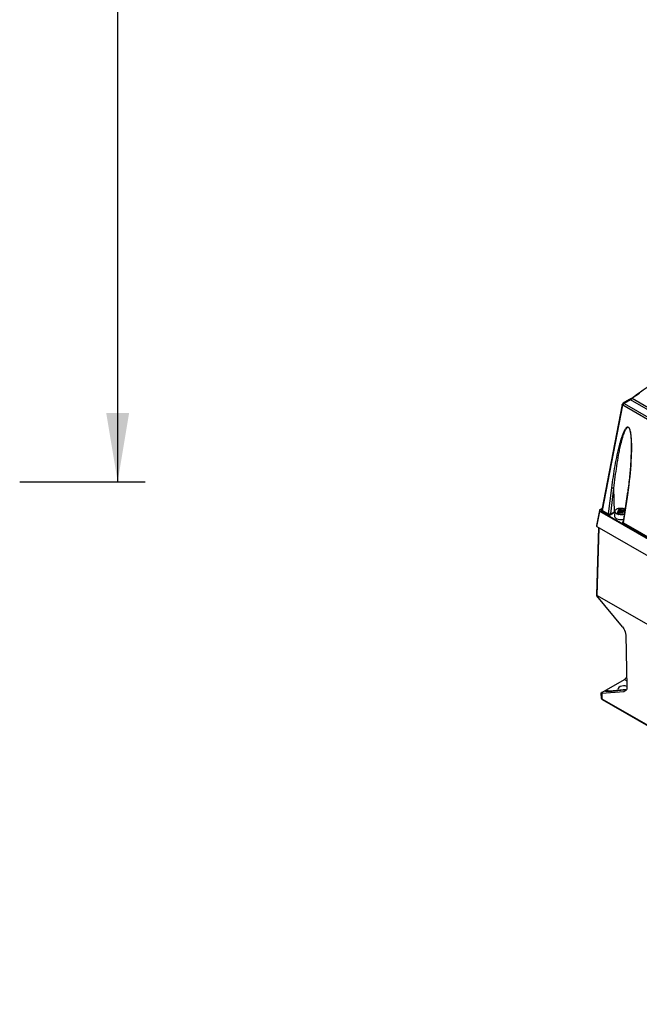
# Model space of a CAD drawing. Header units: inches. Extents: x 0 to 82.7, y 0 to 58.5.
# Tile 27 of 66: x 63.3 to 70, y 14.3 to 25. Entities that reach past the tile are written whole.
import ezdxf

# ---------------------------------------------------------------- set-up
doc = ezdxf.new("R2010")
doc.units = ezdxf.units.IN
doc.header["$LTSCALE"] = 4.547244
doc.header["$MEASUREMENT"] = 0
doc.layers.get('0').update_dxf_attribs({"linetype": 'CONTINUOUS'})
doc.styles.get("Standard").update_dxf_attribs({"font": 'txt', "width": 0.8})
doc.dimstyles.new('DIMSTYLE_1', dxfattribs={"dimtxt": 0.78125, "dimasz": 0.75, "dimexe": 0.18, "dimexo": 0.0625, "dimgap": 0.09, "dimtad": 1, "dimdec": 0, "dimzin": 4, "dimdsep": 46, "dimtxsty": 'STANDARD', "dimblk": '_FILLED', "dimblk1": '_FILLED', "dimblk2": '_FILLED', "dimcen": 0.09, "dimadec": 0, "dimazin": 0, "dimtfac": 1, "dimtdec": 0, "dimtofl": 0, "dimtmove": 0, "dimatfit": 3, "dimldrblk": '_FILLED', "dimfxl": 1, "dimtolj": 1, "dimtzin": 4, "dimarcsym": 0})

# ---------------------------------------------------------------- blocks, each defined once
blk = doc.blocks.new('_FILLED')
at = {"color": 0, "linetype": 'BYBLOCK'}
blk.add_solid([(0, 0), (-1, 0.167), (-1, -0.167)], dxfattribs=at)
blk = doc.blocks.new('*D7')
at = {"color": 7, "linetype": 'CONTINUOUS'}
for p, q in [((63.253, 35.793), (64.624, 35.793)), ((64.324, 35.793), (64.324, 27.885)), ((64.324, 19.976), (64.324, 27.885)), ((63.253, 19.976), (64.624, 19.976))]:
    blk.add_line(p, q, dxfattribs=at)
at = {"color": 7, "linetype": 'CONTINUOUS', "xscale": 0.75, "yscale": 0.75, "zscale": 0.75}
for p, rotation in [((64.324, 35.793), 90), ((64.324, 19.976), 270)]:
    blk.add_blockref('_FILLED', p, dxfattribs=dict(at, rotation=rotation))
at = {"color": 7, "linetype": 'CONTINUOUS', "insert": (63.348, 27.885), "char_height": 0.7812, "width": 1.875, "attachment_point": 2, "rotation": 90, "line_spacing_factor": 0.9}
blk.add_mtext('402', dxfattribs=at)

msp = doc.modelspace()

# ---------------------------------------------------------------- linework, layer by layer
at = {"color": 7, "linetype": 'CONTINUOUS'}
for p, q in [((69.921, 20.873), (69.851, 20.833)), ((69.93, 20.872), (69.861, 20.832)), ((69.921, 20.873), (69.92, 20.873)), ((69.925, 20.875), (69.921, 20.873)), ((75.494, 17.66), (69.93, 20.872)), ((69.939, 20.885), (69.945, 20.889)), ((75.524, 17.665), (69.949, 20.884)), ((69.842, 20.819), (69.62, 19.669)), ((69.626, 19.66), (69.847, 20.811)), ((69.848, 20.813), (69.847, 20.811)), ((75.403, 17.603), (69.847, 20.811)), ((69.861, 20.832), (75.417, 17.624)), ((69.936, 20.229), (69.935, 20.21)), ((69.937, 20.246), (69.936, 20.229)), ((69.938, 20.282), (69.937, 20.264)), ((69.937, 20.264), (69.937, 20.246)), ((69.939, 20.307), (69.938, 20.293)), ((69.938, 20.293), (69.938, 20.282)), ((69.93, 20.135), (69.928, 20.116)), ((69.931, 20.154), (69.93, 20.135)), ((69.932, 20.173), (69.931, 20.154)), ((69.934, 20.192), (69.932, 20.173)), ((69.935, 20.21), (69.934, 20.192)), ((69.919, 20.016), (69.917, 19.995)), ((69.921, 20.036), (69.919, 20.016)), ((69.923, 20.056), (69.921, 20.036)), ((69.925, 20.077), (69.923, 20.056)), ((69.927, 20.096), (69.925, 20.077)), ((69.928, 20.116), (69.927, 20.096)), ((69.724, 19.908), (69.689, 19.623)), ((69.717, 19.624), (69.751, 19.905)), ((69.755, 19.646), (69.751, 19.905)), ((69.906, 19.91), (69.904, 19.888)), ((69.909, 19.932), (69.906, 19.91)), ((69.912, 19.953), (69.909, 19.932)), ((69.914, 19.974), (69.912, 19.953)), ((69.917, 19.995), (69.914, 19.974)), ((69.893, 19.815), (69.851, 19.536)), ((69.856, 19.527), (69.899, 19.807)), ((69.897, 19.844), (69.893, 19.815)), ((69.901, 19.866), (69.897, 19.844)), ((69.904, 19.888), (69.901, 19.866)), ((69.591, 19.661), (69.559, 19.496)), ((69.565, 19.487), (69.596, 19.652)), ((69.591, 19.662), (69.591, 19.661)), ((73.895, 17.17), (69.596, 19.652)), ((69.598, 19.67), (69.623, 19.684)), ((69.599, 19.668), (69.601, 19.669)), ((69.623, 19.682), (69.601, 19.669)), ((69.601, 19.658), (73.899, 17.176)), ((69.685, 19.617), (69.622, 19.654)), ((69.626, 19.66), (69.689, 19.623)), ((69.717, 19.624), (69.755, 19.646)), ((69.76, 19.639), (69.722, 19.617)), ((69.761, 19.648), (69.756, 19.604)), ((69.762, 19.656), (69.764, 19.661)), ((69.786, 19.622), (69.78, 19.625)), ((69.787, 19.637), (69.796, 19.642)), ((69.801, 19.629), (69.787, 19.637)), ((69.795, 19.653), (69.79, 19.648)), ((69.79, 19.648), (69.79, 19.647)), ((69.796, 19.642), (69.792, 19.644)), ((69.795, 19.644), (69.795, 19.653)), ((69.796, 19.642), (69.796, 19.632)), ((69.797, 19.664), (69.797, 19.658)), ((69.797, 19.658), (69.797, 19.631)), ((69.797, 19.631), (69.797, 19.636)), ((69.797, 19.635), (69.798, 19.633)), ((69.81, 19.634), (69.801, 19.629)), ((69.813, 19.668), (69.803, 19.667)), ((69.803, 19.667), (69.803, 19.641)), ((69.803, 19.641), (69.813, 19.641)), ((69.803, 19.639), (69.803, 19.641)), ((69.812, 19.632), (69.81, 19.634)), ((69.813, 19.641), (69.813, 19.668)), ((69.819, 19.642), (69.821, 19.642)), ((69.82, 19.631), (69.829, 19.634)), ((69.83, 19.671), (69.821, 19.669)), ((69.821, 19.669), (69.821, 19.642)), ((69.821, 19.642), (69.83, 19.645)), ((69.83, 19.645), (69.83, 19.671)), ((69.83, 19.645), (69.83, 19.634)), ((69.837, 19.637), (69.838, 19.642)), ((69.837, 19.635), (69.847, 19.635)), ((69.838, 19.67), (69.838, 19.644)), ((69.838, 19.67), (69.84, 19.668)), ((69.838, 19.644), (69.84, 19.641)), ((69.838, 19.642), (69.838, 19.644)), ((69.84, 19.639), (69.839, 19.635)), ((69.84, 19.668), (69.849, 19.673)), ((69.84, 19.668), (69.84, 19.641)), ((69.84, 19.641), (69.84, 19.639)), ((69.849, 19.635), (69.849, 19.673)), ((69.849, 19.673), (69.863, 19.665)), ((69.853, 19.638), (69.853, 19.644)), ((69.863, 19.665), (69.854, 19.66)), ((69.854, 19.66), (69.854, 19.649)), ((69.854, 19.66), (69.858, 19.659)), ((69.855, 19.649), (69.86, 19.654)), ((69.858, 19.652), (69.858, 19.659)), ((69.562, 18.739), (69.584, 19.474)), ((69.565, 19.487), (73.959, 16.95)), ((69.776, 19.573), (69.782, 19.57)), ((71.606, 18.508), (69.852, 19.521)), ((69.856, 19.527), (71.61, 18.514)), ((69.568, 18.733), (69.59, 19.472)), ((69.562, 18.736), (69.562, 18.739)), ((69.844, 18.389), (69.565, 18.728)), ((69.568, 18.733), (75.387, 15.374)), ((69.88, 18.3), (69.893, 17.734)), ((69.617, 17.672), (69.866, 17.816)), ((69.866, 17.816), (69.892, 17.801)), ((69.614, 17.611), (69.611, 17.665)), ((69.617, 17.665), (69.86, 17.685)), ((69.617, 17.665), (69.619, 17.604)), ((69.669, 17.698), (69.67, 17.699)), ((69.697, 17.686), (69.67, 17.699)), ((69.672, 17.686), (69.672, 17.686)), ((69.675, 17.686), (69.674, 17.686)), ((69.7, 17.685), (69.887, 17.704)), ((69.888, 17.705), (69.705, 17.686)), ((69.86, 17.685), (69.885, 17.7)), ((69.619, 17.604), (75.386, 14.274)), ((69.619, 17.604), (69.619, 17.602)), ((69.623, 17.595), (75.39, 14.265))]:
    msp.add_line(p, q, dxfattribs=at)
for points in [[(69.932, 20.88), (69.928, 20.878), (69.925, 20.875)], [(69.939, 20.885), (69.936, 20.882), (69.932, 20.88)], [(69.598, 19.67), (69.597, 19.669), (69.595, 19.668), (69.594, 19.667), (69.593, 19.666), (69.592, 19.665), (69.592, 19.663), (69.591, 19.662)], [(69.674, 17.686), (69.673, 17.686), (69.672, 17.686), (69.672, 17.686), (69.672, 17.686), (69.672, 17.686)], [(69.69, 17.685), (69.687, 17.685), (69.684, 17.685), (69.681, 17.685), (69.679, 17.685), (69.677, 17.685), (69.675, 17.686)], [(69.705, 17.686), (69.701, 17.686), (69.697, 17.686), (69.693, 17.685), (69.69, 17.685)]]:
    msp.add_lwpolyline(points, dxfattribs=at)
for centre, radius, start, end in [((69.822, 21.059), 0.216, 300.0601, 304.6141), ((69.811, 21.075), 0.236, 304.5568, 305.1707), ((69.808, 21.079), 0.24, 305.1706, 305.7765), ((73.841, 15.492), 6.65, 124.9831, 125.8201), ((69.861, 20.816), 0.0196, 120.0109, 136.3714), ((67.542, 20.352), 2.403, 358.4531, 359.1602), ((65.506, 20.472), 4.443, 351.3863, 351.6895), ((69.597, 19.66), 0.00612, 169.2951, 179.9214), ((69.804, 19.562), 0.0978, 116.1561, 119.9573), ((69.783, 19.651), 0.022, 165.8848, 173.8478), ((69.822, 19.707), 0.0927, 255.0508, 257.1757), ((70.026, 19.642), 0.205, 180.0274, 180.7667), ((70.124, 19.644), 0.303, 180.7839, 182.3036), ((69.825, 19.72), 0.105, 275.0081, 278.9437), ((69.788, 19.646), 0.0505, 347.2445, 350.1248), ((69.826, 19.713), 0.0987, 278.9446, 283.0582), ((69.825, 19.678), 0.117, 263.2816, 267.1614), ((69.637, 17.638), 0.0395, 119.9337, 122.782), ((69.67, 17.978), 0.295, 274.9893, 275.8191), ((69.633, 17.612), 0.0196, 182.6155, 189.1632), ((69.627, 17.601), 0.00664, 228.5557, 239.9509)]:
    msp.add_arc(centre, radius, start, end, dxfattribs=at)
for centre, major_axis, ratio, start_param, end_param in [((69.579, 19.495), (0.02, 0.0002), 0.571146, 3.028759, 3.909543), ((69.857, 17.709), (0.064, 0.0014), 0.562036, 0.958794, 3.484259)]:
    msp.add_ellipse(centre, major_axis=major_axis, ratio=ratio, start_param=start_param, end_param=end_param, dxfattribs=at)
for points, knots in [([(69.945, 20.889), (70.029, 20.95), (70.353, 21.172), (70.698, 21.363), (70.963, 21.479)], [0, 0, 0, 0, 0.262886, 1, 1, 1, 1]), ([(69.939, 20.885), (69.941, 20.886), (69.945, 20.886), (69.948, 20.884), (69.949, 20.884)], [0, 0, 0, 0, 0.686013, 1, 1, 1, 1]), ([(69.847, 20.811), (69.846, 20.811), (69.843, 20.813), (69.841, 20.817), (69.842, 20.819)], [0, 0, 0, 0, 0.314704, 1, 1, 1, 1]), ([(69.945, 20.317), (69.945, 20.361), (69.945, 20.427), (69.937, 20.504), (69.927, 20.544), (69.918, 20.564), (69.907, 20.575), (69.893, 20.572), (69.884, 20.564), (69.876, 20.554), (69.867, 20.54), (69.857, 20.519), (69.842, 20.485), (69.827, 20.44), (69.811, 20.384), (69.796, 20.327), (69.779, 20.249), (69.759, 20.15), (69.74, 20.03), (69.729, 19.949), (69.724, 19.908)], [0, 0, 0, 0, 0.135335, 0.205087, 0.240909, 0.258771, 0.274116, 0.28618, 0.298522, 0.311502, 0.324945, 0.352738, 0.381336, 0.439989, 0.499906, 0.560679, 0.622105, 0.746476, 0.872509, 1, 1, 1, 1]), ([(69.751, 19.905), (69.756, 19.946), (69.765, 20.027), (69.781, 20.147), (69.798, 20.245), (69.813, 20.323), (69.825, 20.381), (69.837, 20.428), (69.847, 20.464), (69.856, 20.491), (69.865, 20.517), (69.874, 20.538), (69.882, 20.553), (69.89, 20.563), (69.898, 20.57), (69.906, 20.571), (69.915, 20.565), (69.921, 20.552), (69.927, 20.53), (69.932, 20.502), (69.936, 20.469), (69.94, 20.404), (69.939, 20.35), (69.939, 20.307)], [0, 0, 0, 0, 0.126848, 0.25244, 0.376583, 0.437984, 0.498802, 0.558843, 0.588467, 0.617722, 0.64646, 0.674386, 0.687859, 0.700779, 0.712851, 0.719017, 0.726531, 0.74428, 0.762328, 0.797652, 0.832247, 0.866363, 1, 1, 1, 1]), ([(69.902, 19.83), (69.908, 19.867), (69.928, 20.019), (69.941, 20.172), (69.944, 20.287)], [0, 0, 0, 0, 0.246008, 1, 1, 1, 1]), ([(69.751, 19.905), (69.749, 19.905), (69.74, 19.903), (69.73, 19.904), (69.724, 19.908)], [0, 0, 0, 0, 0.229599, 1, 1, 1, 1]), ([(69.899, 19.807), (69.898, 19.807), (69.895, 19.809), (69.893, 19.813), (69.893, 19.815)], [0, 0, 0, 0, 0.318437, 1, 1, 1, 1]), ([(69.773, 19.672), (69.784, 19.681), (69.813, 19.69), (69.844, 19.688), (69.858, 19.683)], [0, 0, 0, 0, 0.47389, 1, 1, 1, 1]), ([(69.601, 19.658), (69.599, 19.659), (69.595, 19.663), (69.598, 19.667), (69.599, 19.668)], [0, 0, 0, 0, 0.52177, 1, 1, 1, 1]), ([(69.598, 19.67), (69.598, 19.67), (69.599, 19.67), (69.599, 19.669), (69.6, 19.669)], [0, 0, 0, 0, 0.344096, 1, 1, 1, 1]), ([(69.622, 19.675), (69.619, 19.673), (69.614, 19.669), (69.614, 19.663), (69.615, 19.66)], [0, 0, 0, 0, 0.551327, 1, 1, 1, 1]), ([(69.626, 19.66), (69.625, 19.661), (69.622, 19.663), (69.62, 19.667), (69.62, 19.669)], [0, 0, 0, 0, 0.296784, 1, 1, 1, 1]), ([(69.756, 19.604), (69.756, 19.598), (69.76, 19.585), (69.77, 19.577), (69.776, 19.573)], [0, 0, 0, 0, 0.447664, 1, 1, 1, 1]), ([(69.78, 19.625), (69.777, 19.627), (69.768, 19.633), (69.761, 19.645), (69.762, 19.653)], [0, 0, 0, 0, 0.298517, 1, 1, 1, 1]), ([(69.79, 19.648), (69.79, 19.648), (69.789, 19.647), (69.789, 19.647), (69.789, 19.647)], [0, 0, 0, 0, 0.502473, 1, 1, 1, 1]), ([(69.789, 19.647), (69.789, 19.646), (69.789, 19.645), (69.791, 19.645), (69.792, 19.645)], [0, 0, 0, 0, 0.364932, 1, 1, 1, 1]), ([(69.797, 19.637), (69.797, 19.639), (69.799, 19.641), (69.801, 19.64), (69.802, 19.64)], [0, 0, 0, 0, 0.653218, 1, 1, 1, 1]), ([(69.803, 19.667), (69.802, 19.667), (69.8, 19.667), (69.798, 19.666), (69.798, 19.665), (69.799, 19.665)], [0, 0, 0, 0, 0.598561, 0.795234, 1, 1, 1, 1]), ([(69.847, 19.635), (69.848, 19.635), (69.85, 19.635), (69.852, 19.637), (69.852, 19.637), (69.851, 19.638)], [0, 0, 0, 0, 0.598561, 0.795234, 1, 1, 1, 1]), ([(69.853, 19.644), (69.853, 19.645), (69.853, 19.646), (69.854, 19.647), (69.854, 19.647)], [0, 0, 0, 0, 0.486718, 1, 1, 1, 1]), ([(69.854, 19.647), (69.855, 19.648), (69.855, 19.648), (69.856, 19.648), (69.856, 19.649)], [0, 0, 0, 0, 0.456486, 1, 1, 1, 1]), ([(69.861, 19.656), (69.861, 19.656), (69.861, 19.658), (69.859, 19.658), (69.858, 19.658)], [0, 0, 0, 0, 0.364932, 1, 1, 1, 1]), ([(69.86, 19.654), (69.86, 19.654), (69.861, 19.655), (69.861, 19.656), (69.861, 19.656)], [0, 0, 0, 0, 0.502473, 1, 1, 1, 1]), ([(69.856, 19.527), (69.855, 19.528), (69.852, 19.53), (69.85, 19.534), (69.851, 19.536)], [0, 0, 0, 0, 0.294528, 1, 1, 1, 1]), ([(69.568, 18.733), (69.567, 18.733), (69.566, 18.732), (69.566, 18.728), (69.565, 18.729)], [0, 0, 0, 0, 0.56305, 1, 1, 1, 1]), ([(69.844, 18.389), (69.849, 18.382), (69.868, 18.356), (69.88, 18.324), (69.88, 18.3)], [0, 0, 0, 0, 0.26423, 1, 1, 1, 1]), ([(69.866, 17.816), (69.869, 17.818), (69.88, 17.826), (69.887, 17.838), (69.891, 17.848)], [0, 0, 0, 0, 0.229607, 1, 1, 1, 1]), ([(69.611, 17.667), (69.611, 17.667), (69.612, 17.669), (69.614, 17.67), (69.615, 17.671)], [0, 0, 0, 0, 0.142782, 1, 1, 1, 1]), ([(69.617, 17.665), (69.616, 17.665), (69.614, 17.665), (69.611, 17.666), (69.611, 17.667)], [0, 0, 0, 0, 0.39004, 1, 1, 1, 1]), ([(69.662, 17.685), (69.66, 17.685), (69.655, 17.686), (69.653, 17.691), (69.654, 17.693), (69.655, 17.694)], [0, 0, 0, 0, 0.537223, 0.72717, 1, 1, 1, 1]), ([(69.681, 17.683), (69.679, 17.683), (69.673, 17.683), (69.667, 17.684), (69.662, 17.685)], [0, 0, 0, 0, 0.281671, 1, 1, 1, 1]), ([(69.665, 17.694), (69.665, 17.694), (69.666, 17.695), (69.666, 17.695), (69.666, 17.696)], [0, 0, 0, 0, 0.456146, 1, 1, 1, 1]), ([(69.666, 17.696), (69.667, 17.696), (69.667, 17.697), (69.668, 17.698), (69.669, 17.698)], [0, 0, 0, 0, 0.453697, 1, 1, 1, 1]), ([(69.893, 17.734), (69.893, 17.729), (69.893, 17.713), (69.884, 17.695), (69.874, 17.69)], [0, 0, 0, 0, 0.297856, 1, 1, 1, 1])]:
    msp.add_open_spline(points, degree=3, knots=knots, dxfattribs=at)
for points in [[(69.93, 20.872), (69.927, 20.873), (69.923, 20.874), (69.921, 20.873)], [(69.842, 20.819), (69.842, 20.823), (69.844, 20.827), (69.847, 20.829)], [(69.853, 20.824), (69.851, 20.821), (69.849, 20.817), (69.848, 20.813)], [(69.851, 20.833), (69.854, 20.834), (69.858, 20.833), (69.861, 20.832)], [(69.861, 20.832), (69.858, 20.83), (69.855, 20.827), (69.853, 20.824)], [(69.591, 19.66), (69.591, 19.656), (69.594, 19.653), (69.596, 19.652)], [(69.601, 19.658), (69.599, 19.657), (69.596, 19.655), (69.597, 19.653)], [(69.615, 19.66), (69.617, 19.657), (69.619, 19.655), (69.622, 19.654)], [(69.626, 19.66), (69.626, 19.658), (69.624, 19.655), (69.622, 19.655)], [(69.685, 19.617), (69.687, 19.618), (69.689, 19.621), (69.688, 19.622)], [(69.685, 19.617), (69.696, 19.611), (69.711, 19.611), (69.722, 19.617)], [(69.717, 19.624), (69.709, 19.619), (69.697, 19.619), (69.689, 19.623)], [(69.717, 19.624), (69.717, 19.622), (69.719, 19.618), (69.721, 19.619)], [(69.76, 19.639), (69.758, 19.64), (69.755, 19.643), (69.756, 19.645)], [(69.764, 19.661), (69.766, 19.665), (69.769, 19.669), (69.773, 19.672)], [(69.798, 19.618), (69.794, 19.619), (69.79, 19.621), (69.786, 19.622)], [(69.797, 19.658), (69.797, 19.656), (69.796, 19.654), (69.794, 19.654)], [(69.835, 19.615), (69.824, 19.614), (69.812, 19.615), (69.802, 19.617)], [(69.805, 19.631), (69.804, 19.634), (69.803, 19.636), (69.803, 19.639)], [(69.812, 19.632), (69.814, 19.631), (69.817, 19.63), (69.818, 19.631)], [(69.821, 19.669), (69.819, 19.668), (69.816, 19.667), (69.813, 19.668)], [(69.813, 19.641), (69.815, 19.641), (69.817, 19.641), (69.819, 19.642)], [(69.813, 19.641), (69.813, 19.637), (69.814, 19.634), (69.815, 19.631)], [(69.829, 19.634), (69.831, 19.634), (69.834, 19.635), (69.837, 19.634)], [(69.83, 19.645), (69.832, 19.645), (69.837, 19.646), (69.836, 19.644)], [(69.838, 19.67), (69.837, 19.672), (69.833, 19.673), (69.832, 19.671)], [(69.864, 19.622), (69.859, 19.62), (69.854, 19.618), (69.849, 19.617)], [(69.858, 19.683), (69.862, 19.681), (69.866, 19.679), (69.87, 19.677)], [(69.782, 19.57), (69.792, 19.566), (69.801, 19.564), (69.811, 19.562)], [(69.819, 19.562), (69.831, 19.561), (69.844, 19.562), (69.855, 19.566)], [(69.851, 19.541), (69.849, 19.539), (69.846, 19.536), (69.845, 19.533)], [(69.845, 19.533), (69.845, 19.531), (69.845, 19.529), (69.846, 19.527)], [(69.846, 19.527), (69.847, 19.524), (69.85, 19.522), (69.852, 19.521)], [(69.856, 19.527), (69.856, 19.525), (69.855, 19.522), (69.853, 19.522)], [(69.565, 18.728), (69.564, 18.73), (69.563, 18.733), (69.562, 18.736)], [(69.655, 17.694), (69.66, 17.697), (69.665, 17.699), (69.67, 17.699)], [(69.672, 17.686), (69.669, 17.688), (69.665, 17.69), (69.665, 17.694)], [(69.696, 17.684), (69.691, 17.684), (69.686, 17.683), (69.681, 17.683)], [(69.705, 17.686), (69.703, 17.686), (69.701, 17.686), (69.7, 17.685)], [(69.874, 17.69), (69.87, 17.687), (69.865, 17.686), (69.86, 17.685)], [(69.614, 17.611), (69.614, 17.608), (69.617, 17.605), (69.619, 17.604)], [(69.623, 17.595), (69.618, 17.598), (69.615, 17.603), (69.614, 17.609)], [(69.619, 17.602), (69.62, 17.599), (69.621, 17.597), (69.622, 17.596)]]:
    msp.add_open_spline(points, degree=3, dxfattribs=at)

# ---------------------------------------------------------------- dimensions: what is measured, and where the dimension line sits
dim = msp.add_linear_dim(base=(64.324, 19.976), p1=(63.253, 35.793), p2=(63.253, 19.976), angle=270, dimstyle='DIMSTYLE_1', dxfattribs=at)
dim.commit()
dim.dimension.update_dxf_attribs({"geometry": '*D7', "text_midpoint": (64.158, 27.046), "dimtype": 160})

doc.saveas('drawing.dxf')
